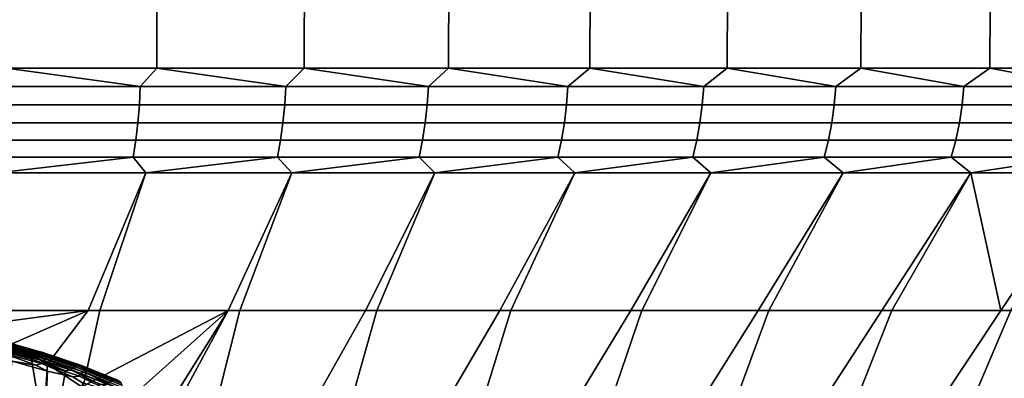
# Model space of a CAD drawing. Header units: metres. Extents: x -109 to 109, y -100 to 58.
# Tile 231 of 256: x 7.33 to 14.94, y -78.81 to -76.03. Entities that reach past the tile are written whole.
import ezdxf

# ---------------------------------------------------------------- set-up
doc = ezdxf.new("R2010")
doc.units = ezdxf.units.M
doc.layers.add('solid_21_062_100_XXX', color=7, linetype='CONTINUOUS')

msp = doc.modelspace()

# ---------------------------------------------------------------- linework, layer by layer
at = {"layer": 'solid_21_062_100_XXX'}
for points in [[(7.256581, -63.901745, -19.4244), (8.42163, -63.901745, -19.039522), (8.384886, -76.406158, -18.936769), (7.224926, -76.406158, -19.319967)], [(8.42163, -63.901745, 28.034384), (7.256581, -63.901745, 28.419262), (7.224926, -76.406158, 28.314829), (8.384885, -76.406158, 27.931631)], [(9.566392, -63.901745, 27.5928), (8.42163, -63.901745, 28.034384), (8.384885, -76.406158, 27.931631), (9.524644, -76.406158, 27.491978)], [(8.42163, -63.901745, -19.039522), (9.566392, -63.901745, -18.597939), (9.524644, -76.406158, -18.497116), (8.384886, -76.406158, -18.936769)], [(9.566392, -63.901745, -18.597939), (10.688107, -63.901745, -18.100718), (10.641455, -76.406158, -18.002069), (9.524644, -76.406158, -18.497116)], [(10.688107, -63.901745, 27.095579), (9.566392, -63.901745, 27.5928), (9.524644, -76.406158, 27.491978), (10.641456, -76.406158, 26.996931)], [(10.688107, -63.901745, -18.100718), (11.784071, -63.901745, -17.549057), (11.732631, -76.406158, -17.452818), (10.641455, -76.406158, -18.002069)], [(11.784071, -63.901745, 26.543919), (10.688107, -63.901745, 27.095579), (10.641456, -76.406158, 26.996931), (11.732631, -76.406158, 26.44768)], [(11.784071, -63.901745, -17.549057), (12.851647, -63.901745, -16.944284), (12.795547, -76.406158, -16.850683), (11.732631, -76.406158, -17.452818)], [(12.851647, -63.901745, 25.939146), (11.784071, -63.901745, 26.543919), (11.732631, -76.406158, 26.44768), (12.795546, -76.406158, 25.845547)], [(13.888263, -63.901745, 25.282717), (12.851647, -63.901745, 25.939146), (12.795546, -76.406158, 25.845547), (13.827642, -76.406158, 25.19198)], [(12.851647, -63.901745, -16.944284), (13.888263, -63.901745, -16.287855), (13.827642, -76.406158, -16.197117), (12.795547, -76.406158, -16.850683)], [(13.888263, -63.901745, -16.287855), (14.89142, -63.901745, -15.581353), (14.826423, -76.406158, -15.493698), (13.827642, -76.406158, -16.197117)], [(14.89142, -63.901745, 24.576216), (13.888263, -63.901745, 25.282717), (13.827642, -76.406158, 25.19198), (14.826425, -76.406158, 24.488558)], [(14.89142, -63.901745, -15.581353), (15.858703, -63.901745, -14.82648), (15.789477, -76.406158, -14.742124), (14.826423, -76.406158, -15.493698)], [(15.858703, -63.901745, 23.821341), (14.89142, -63.901745, 24.576216), (14.826425, -76.406158, 24.488558), (15.789481, -76.406158, 23.736982)], [(7.114638, -76.548645, -19.344763), (7.224926, -76.406158, -19.319967), (8.258226, -76.548645, -18.973188)], [(8.258226, -76.548645, 27.96805), (7.224926, -76.406158, 28.314829), (7.114638, -76.548645, 28.339624)], [(8.258226, -76.548645, -18.973188), (7.224926, -76.406158, -19.319967), (8.384886, -76.406158, -18.936769)], [(8.258226, -76.548645, 27.96805), (8.384885, -76.406158, 27.931631), (7.224926, -76.406158, 28.314829)], [(8.258226, -76.548645, -18.973188), (8.384886, -76.406158, -18.936769), (9.382528, -76.548645, -18.546797)], [(9.382528, -76.548645, 27.541658), (8.384885, -76.406158, 27.931631), (8.258226, -76.548645, 27.96805)], [(9.382528, -76.548645, 27.541658), (9.524644, -76.406158, 27.491978), (8.384885, -76.406158, 27.931631)], [(9.382528, -76.548645, -18.546797), (8.384886, -76.406158, -18.936769), (9.524644, -76.406158, -18.497116)], [(9.382528, -76.548645, -18.546797), (9.524644, -76.406158, -18.497116), (10.484916, -76.548645, -18.066586)], [(10.484916, -76.548645, 27.061447), (9.524644, -76.406158, 27.491978), (9.382528, -76.548645, 27.541658)], [(10.484916, -76.548645, -18.066586), (9.524644, -76.406158, -18.497116), (10.641455, -76.406158, -18.002069)], [(10.484916, -76.548645, 27.061447), (10.641456, -76.406158, 26.996931), (9.524644, -76.406158, 27.491978)], [(10.484916, -76.548645, -18.066586), (10.641455, -76.406158, -18.002069), (11.562816, -76.548645, -17.533674)], [(11.562816, -76.548645, 26.528536), (10.641456, -76.406158, 26.996931), (10.484916, -76.548645, 27.061447)], [(11.562816, -76.548645, -17.533674), (10.641455, -76.406158, -18.002069), (11.732631, -76.406158, -17.452818)], [(11.562816, -76.548645, 26.528536), (11.732631, -76.406158, 26.44768), (10.641456, -76.406158, 26.996931)], [(11.562816, -76.548645, -17.533674), (11.732631, -76.406158, -17.452818), (12.61371, -76.548645, -16.949308)], [(12.61371, -76.548645, 25.94417), (11.732631, -76.406158, 26.44768), (11.562816, -76.548645, 26.528536)], [(12.61371, -76.548645, -16.949308), (11.732631, -76.406158, -17.452818), (12.795547, -76.406158, -16.850683)], [(12.61371, -76.548645, 25.94417), (12.795546, -76.406158, 25.845547), (11.732631, -76.406158, 26.44768)], [(12.61371, -76.548645, -16.949308), (12.795547, -76.406158, -16.850683), (13.635144, -76.548645, -16.314852)], [(13.635144, -76.548645, 25.309713), (12.795546, -76.406158, 25.845547), (12.61371, -76.548645, 25.94417)], [(13.635144, -76.548645, 25.309713), (13.827642, -76.406158, 25.19198), (12.795546, -76.406158, 25.845547)], [(13.635144, -76.548645, -16.314852), (12.795547, -76.406158, -16.850683), (13.827642, -76.406158, -16.197117)], [(13.635144, -76.548645, -16.314852), (13.827642, -76.406158, -16.197117), (14.624734, -76.548645, -15.631788)], [(14.624734, -76.548645, 24.62665), (13.827642, -76.406158, 25.19198), (13.635144, -76.548645, 25.309713)], [(14.624734, -76.548645, -15.631788), (13.827642, -76.406158, -16.197117), (14.826423, -76.406158, -15.493698)], [(14.624734, -76.548645, 24.62665), (14.826425, -76.406158, 24.488558), (13.827642, -76.406158, 25.19198)], [(14.624734, -76.548645, -15.631788), (14.826423, -76.406158, -15.493698), (15.580166, -76.548645, -14.901711)], [(15.580166, -76.548645, 23.896574), (14.826425, -76.406158, 24.488558), (14.624734, -76.548645, 24.62665)], [(15.580166, -76.548645, -14.901711), (14.826423, -76.406158, -15.493698), (15.789477, -76.406158, -14.742124)], [(15.580166, -76.548645, 23.896574), (15.789481, -76.406158, 23.736982), (14.826425, -76.406158, 24.488558)], [(8.258226, -76.548645, 27.96805), (7.114638, -76.548645, 28.339624), (7.108439, -76.690422, 28.318851), (8.251032, -76.690422, 27.947601)], [(7.114638, -76.548645, -19.344763), (8.258226, -76.548645, -18.973188), (8.251032, -76.690422, -18.95274), (7.108439, -76.690422, -19.32399)], [(9.382528, -76.548645, 27.541658), (8.258226, -76.548645, 27.96805), (8.251032, -76.690422, 27.947601), (9.374353, -76.690422, 27.521582)], [(8.258226, -76.548645, -18.973188), (9.382528, -76.548645, -18.546797), (9.374353, -76.690422, -18.52672), (8.251032, -76.690422, -18.95274)], [(10.484916, -76.548645, 27.061447), (9.382528, -76.548645, 27.541658), (9.374353, -76.690422, 27.521582), (10.47578, -76.690422, 27.041788)], [(9.382528, -76.548645, -18.546797), (10.484916, -76.548645, -18.066586), (10.47578, -76.690422, -18.046926), (9.374353, -76.690422, -18.52672)], [(11.562816, -76.548645, 26.528536), (10.484916, -76.548645, 27.061447), (10.47578, -76.690422, 27.041788), (11.552741, -76.690422, 26.50934)], [(10.484916, -76.548645, -18.066586), (11.562816, -76.548645, -17.533674), (11.552741, -76.690422, -17.514479), (10.47578, -76.690422, -18.046926)], [(12.61371, -76.548645, 25.94417), (11.562816, -76.548645, 26.528536), (11.552741, -76.690422, 26.50934), (12.60272, -76.690422, 25.925484)], [(11.562816, -76.548645, -17.533674), (12.61371, -76.548645, -16.949308), (12.60272, -76.690422, -16.930622), (11.552741, -76.690422, -17.514479)], [(13.635144, -76.548645, 25.309713), (12.61371, -76.548645, 25.94417), (12.60272, -76.690422, 25.925484), (13.623264, -76.690422, 25.29158)], [(12.61371, -76.548645, -16.949308), (13.635144, -76.548645, -16.314852), (13.623264, -76.690422, -16.296719), (12.60272, -76.690422, -16.930622)], [(14.624734, -76.548645, 24.62665), (13.635144, -76.548645, 25.309713), (13.623264, -76.690422, 25.29158), (14.611992, -76.690422, 24.609112)], [(13.635144, -76.548645, -16.314852), (14.624734, -76.548645, -15.631788), (14.611992, -76.690422, -15.61425), (13.623264, -76.690422, -16.296719)], [(15.580166, -76.548645, 23.896574), (14.624734, -76.548645, 24.62665), (14.611992, -76.690422, 24.609112), (15.566591, -76.690422, 23.879671)], [(14.624734, -76.548645, -15.631788), (15.580166, -76.548645, -14.901711), (15.566591, -76.690422, -14.884809), (14.611992, -76.690422, -15.61425)], [(8.251032, -76.690422, 27.947601), (7.108439, -76.690422, 28.318851), (7.098397, -76.829475, 28.285198), (8.239375, -76.829475, 27.914473)], [(7.108439, -76.690422, -19.32399), (8.251032, -76.690422, -18.95274), (8.239375, -76.829475, -18.919611), (7.098397, -76.829475, -19.290337)], [(9.374353, -76.690422, 27.521582), (8.251032, -76.690422, 27.947601), (8.239375, -76.829475, 27.914473), (9.36111, -76.829475, 27.489056)], [(8.251032, -76.690422, -18.95274), (9.374353, -76.690422, -18.52672), (9.36111, -76.829475, -18.494192), (8.239375, -76.829475, -18.919611)], [(10.47578, -76.690422, 27.041788), (9.374353, -76.690422, 27.521582), (9.36111, -76.829475, 27.489056), (10.460981, -76.829475, 27.009939)], [(9.374353, -76.690422, -18.52672), (10.47578, -76.690422, -18.046926), (10.460981, -76.829475, -18.015078), (9.36111, -76.829475, -18.494192)], [(11.552741, -76.690422, 26.50934), (10.47578, -76.690422, 27.041788), (10.460981, -76.829475, 27.009939), (11.536421, -76.829475, 26.478245)], [(10.47578, -76.690422, -18.046926), (11.552741, -76.690422, -17.514479), (11.536421, -76.829475, -17.483381), (10.460981, -76.829475, -18.015078)], [(12.60272, -76.690422, 25.925484), (11.552741, -76.690422, 26.50934), (11.536421, -76.829475, 26.478245), (12.584916, -76.829475, 25.895212)], [(11.552741, -76.690422, -17.514479), (12.60272, -76.690422, -16.930622), (12.584916, -76.829475, -16.900351), (11.536421, -76.829475, -17.483381)], [(13.623264, -76.690422, 25.29158), (12.60272, -76.690422, 25.925484), (12.584916, -76.829475, 25.895212), (13.604019, -76.829475, 25.262205)], [(12.60272, -76.690422, -16.930622), (13.623264, -76.690422, -16.296719), (13.604019, -76.829475, -16.267342), (12.584916, -76.829475, -16.900351)], [(14.611992, -76.690422, 24.609112), (13.623264, -76.690422, 25.29158), (13.604019, -76.829475, 25.262205), (14.591349, -76.829475, 24.5807)], [(13.623264, -76.690422, -16.296719), (14.611992, -76.690422, -15.61425), (14.591349, -76.829475, -15.585838), (13.604019, -76.829475, -16.267342)], [(15.566591, -76.690422, 23.879671), (14.611992, -76.690422, 24.609112), (14.591349, -76.829475, 24.5807), (15.5446, -76.829475, 23.852289)], [(14.611992, -76.690422, -15.61425), (15.566591, -76.690422, -14.884809), (15.5446, -76.829475, -14.857428), (14.591349, -76.829475, -15.585838)], [(8.239375, -76.829475, 27.914473), (7.098397, -76.829475, 28.285198), (7.084603, -76.964546, 28.238974), (8.223364, -76.964546, 27.868967)], [(7.098397, -76.829475, -19.290337), (8.239375, -76.829475, -18.919611), (8.223364, -76.964546, -18.874105), (7.084603, -76.964546, -19.244112)], [(9.36111, -76.829475, 27.489056), (8.239375, -76.829475, 27.914473), (8.223364, -76.964546, 27.868967), (9.342919, -76.964546, 27.444376)], [(8.239375, -76.829475, -18.919611), (9.36111, -76.829475, -18.494192), (9.342919, -76.964546, -18.449514), (8.223364, -76.964546, -18.874105)], [(10.460981, -76.829475, 27.009939), (9.36111, -76.829475, 27.489056), (9.342919, -76.964546, 27.444376), (10.440653, -76.964546, 26.966192)], [(9.36111, -76.829475, -18.494192), (10.460981, -76.829475, -18.015078), (10.440653, -76.964546, -17.971329), (9.342919, -76.964546, -18.449514)], [(11.536421, -76.829475, 26.478245), (10.460981, -76.829475, 27.009939), (10.440653, -76.964546, 26.966192), (11.514003, -76.964546, 26.43553)], [(10.460981, -76.829475, -18.015078), (11.536421, -76.829475, -17.483381), (11.514003, -76.964546, -17.440668), (10.440653, -76.964546, -17.971329)], [(12.584916, -76.829475, 25.895212), (11.536421, -76.829475, 26.478245), (11.514003, -76.964546, 26.43553), (12.56046, -76.964546, 25.85363)], [(11.536421, -76.829475, -17.483381), (12.584916, -76.829475, -16.900351), (12.56046, -76.964546, -16.858768), (11.514003, -76.964546, -17.440668)], [(13.604019, -76.829475, 25.262205), (12.584916, -76.829475, 25.895212), (12.56046, -76.964546, 25.85363), (13.577583, -76.964546, 25.221853)], [(12.584916, -76.829475, -16.900351), (13.604019, -76.829475, -16.267342), (13.577583, -76.964546, -16.226992), (12.56046, -76.964546, -16.858768)], [(14.591349, -76.829475, 24.5807), (13.604019, -76.829475, 25.262205), (13.577583, -76.964546, 25.221853), (14.562994, -76.964546, 24.541674)], [(13.604019, -76.829475, -16.267342), (14.591349, -76.829475, -15.585838), (14.562994, -76.964546, -15.546811), (13.577583, -76.964546, -16.226992)], [(15.5446, -76.829475, 23.852289), (14.591349, -76.829475, 24.5807), (14.562994, -76.964546, 24.541674), (15.514393, -76.964546, 23.814678)], [(14.591349, -76.829475, -15.585838), (15.5446, -76.829475, -14.857428), (15.514393, -76.964546, -14.819817), (14.562994, -76.964546, -15.546811)], [(8.223364, -76.964546, 27.868967), (7.084603, -76.964546, 28.238974), (7.067183, -77.094391, 28.180597), (8.203144, -77.094391, 27.811502)], [(7.084603, -76.964546, -19.244112), (8.223364, -76.964546, -18.874105), (8.203144, -77.094391, -18.816639), (7.067183, -77.094391, -19.185736)], [(9.342919, -76.964546, 27.444376), (8.223364, -76.964546, 27.868967), (8.203144, -77.094391, 27.811502), (9.319946, -77.094391, 27.387955)], [(8.223364, -76.964546, -18.874105), (9.342919, -76.964546, -18.449514), (9.319946, -77.094391, -18.393093), (8.203144, -77.094391, -18.816639)], [(10.440653, -76.964546, 26.966192), (9.342919, -76.964546, 27.444376), (9.319946, -77.094391, 27.387955), (10.414982, -77.094391, 26.910946)], [(9.342919, -76.964546, -18.449514), (10.440653, -76.964546, -17.971329), (10.414982, -77.094391, -17.916084), (9.319946, -77.094391, -18.393093)], [(11.514003, -76.964546, 26.43553), (10.440653, -76.964546, 26.966192), (10.414982, -77.094391, 26.910946), (11.485692, -77.094391, 26.381588)], [(10.440653, -76.964546, -17.971329), (11.514003, -76.964546, -17.440668), (11.485692, -77.094391, -17.386726), (10.414982, -77.094391, -17.916084)], [(12.56046, -76.964546, 25.85363), (11.514003, -76.964546, 26.43553), (11.485692, -77.094391, 26.381588), (12.529577, -77.094391, 25.801121)], [(11.514003, -76.964546, -17.440668), (12.56046, -76.964546, -16.858768), (12.529577, -77.094391, -16.806259), (11.485692, -77.094391, -17.386726)], [(13.577583, -76.964546, 25.221853), (12.56046, -76.964546, 25.85363), (12.529577, -77.094391, 25.801121), (13.544198, -77.094391, 25.170897)], [(12.56046, -76.964546, -16.858768), (13.577583, -76.964546, -16.226992), (13.544198, -77.094391, -16.176035), (12.529577, -77.094391, -16.806259)], [(14.562994, -76.964546, 24.541674), (13.577583, -76.964546, 25.221853), (13.544198, -77.094391, 25.170897), (14.527186, -77.094391, 24.492388)], [(13.577583, -76.964546, -16.226992), (14.562994, -76.964546, -15.546811), (14.527186, -77.094391, -15.497526), (13.544198, -77.094391, -16.176035)], [(15.514393, -76.964546, 23.814678), (14.562994, -76.964546, 24.541674), (14.527186, -77.094391, 24.492388), (15.476246, -77.094391, 23.767181)], [(14.562994, -76.964546, -15.546811), (15.514393, -76.964546, -14.819817), (15.476246, -77.094391, -14.772319), (14.527186, -77.094391, -15.497526)], [(8.203144, -77.094391, 27.811502), (7.067183, -77.094391, 28.180597), (7.153239, -77.217697, 28.078512)], [(7.067183, -77.094391, -19.185736), (8.203144, -77.094391, -18.816639), (7.153239, -77.217697, -19.083651)], [(8.203144, -77.094391, 27.811502), (7.153239, -77.217697, 28.078512), (8.301689, -77.217697, 27.699116)], [(8.203144, -77.094391, -18.816639), (8.301689, -77.217697, -18.704254), (7.153239, -77.217697, -19.083651)], [(9.319946, -77.094391, 27.387955), (8.203144, -77.094391, 27.811502), (8.301689, -77.217697, 27.699116)], [(8.203144, -77.094391, -18.816639), (9.319946, -77.094391, -18.393093), (8.301689, -77.217697, -18.704254)], [(9.319946, -77.094391, 27.387955), (8.301689, -77.217697, 27.699116), (9.430139, -77.217697, 27.263824)], [(9.319946, -77.094391, -18.393093), (9.430139, -77.217697, -18.268963), (8.301689, -77.217697, -18.704254)], [(10.414982, -77.094391, 26.910946), (9.319946, -77.094391, 27.387955), (9.430139, -77.217697, 27.263824)], [(9.319946, -77.094391, -18.393093), (10.414982, -77.094391, -17.916084), (9.430139, -77.217697, -18.268963)], [(10.414982, -77.094391, 26.910946), (9.430139, -77.217697, 27.263824), (10.535869, -77.217697, 26.773689)], [(10.414982, -77.094391, -17.916084), (10.535868, -77.217697, -17.778828), (9.430139, -77.217697, -18.268963)], [(11.485692, -77.094391, 26.381588), (10.414982, -77.094391, 26.910946), (10.535869, -77.217697, 26.773689)], [(10.414982, -77.094391, -17.916084), (11.485692, -77.094391, -17.386726), (10.535868, -77.217697, -17.778828)], [(11.485692, -77.094391, -17.386726), (11.616218, -77.217697, -17.235027), (10.535868, -77.217697, -17.778828)], [(11.485692, -77.094391, 26.381588), (10.535869, -77.217697, 26.773689), (11.616218, -77.217697, 26.229889)], [(12.529577, -77.094391, 25.801121), (11.485692, -77.094391, 26.381588), (11.616218, -77.217697, 26.229889)], [(11.485692, -77.094391, -17.386726), (12.529577, -77.094391, -16.806259), (11.616218, -77.217697, -17.235027)], [(12.529577, -77.094391, 25.801121), (11.616218, -77.217697, 26.229889), (12.668588, -77.217697, 25.63373)], [(12.529577, -77.094391, -16.806259), (12.668589, -77.217697, -16.638866), (11.616218, -77.217697, -17.235027)], [(13.544198, -77.094391, 25.170897), (12.529577, -77.094391, 25.801121), (12.668588, -77.217697, 25.63373)], [(12.529577, -77.094391, -16.806259), (13.544198, -77.094391, -16.176035), (12.668589, -77.217697, -16.638866)], [(13.544198, -77.094391, 25.170897), (12.668588, -77.217697, 25.63373), (13.690443, -77.217697, 24.986647)], [(13.544198, -77.094391, -16.176035), (13.690443, -77.217697, -15.991785), (12.668589, -77.217697, -16.638866)], [(14.527186, -77.094391, 24.492388), (13.544198, -77.094391, 25.170897), (13.690443, -77.217697, 24.986647)], [(13.544198, -77.094391, -16.176035), (14.527186, -77.094391, -15.497526), (13.690443, -77.217697, -15.991785)], [(14.527186, -77.094391, 24.492388), (13.690443, -77.217697, 24.986647), (14.679316, -77.217697, 24.290205)], [(14.527186, -77.094391, -15.497526), (14.679313, -77.217697, -15.295345), (13.690443, -77.217697, -15.991785)], [(15.476246, -77.094391, 23.767181), (14.527186, -77.094391, 24.492388), (14.679316, -77.217697, 24.290205)], [(14.527186, -77.094391, -15.497526), (15.476246, -77.094391, -14.772319), (14.679313, -77.217697, -15.295345)], [(15.476246, -77.094391, -14.772319), (15.632812, -77.217697, -14.551228), (14.911538, -78.282303, -14.189942), (14.679313, -77.217697, -15.295345)], [(15.476246, -77.094391, 23.767181), (14.679316, -77.217697, 24.290205), (15.632817, -77.217697, 23.546085)], [(6.752326, -78.28157, -18.437338), (7.153239, -77.217697, -19.083651), (8.301689, -77.217697, -18.704254), (7.853942, -78.282303, -18.083258)], [(6.84479, -78.282303, 27.404215), (7.944899, -78.282303, 27.046276), (8.301689, -77.217697, 27.699116), (7.153239, -77.217697, 28.078512)], [(7.853942, -78.282303, -18.083258), (8.301689, -77.217697, -18.704254), (9.430139, -77.217697, -18.268963), (8.937096, -78.282303, -17.676884)], [(7.944899, -78.282303, 27.046276), (9.026405, -78.282303, 26.63554), (9.430139, -77.217697, 27.263824), (8.301689, -77.217697, 27.699116)], [(8.937096, -78.282303, -17.676884), (9.430139, -77.217697, -18.268963), (10.535868, -77.217697, -17.778828), (9.999322, -78.282303, -17.218588)], [(9.026405, -78.282303, 26.63554), (10.086776, -78.282303, 26.172966), (10.535869, -77.217697, 26.773689), (9.430139, -77.217697, 27.263824)], [(9.999322, -78.282303, -17.218588), (10.535868, -77.217697, -17.778828), (11.616218, -77.217697, -17.235027), (11.038134, -78.282303, -16.709442)], [(10.086776, -78.282303, 26.172966), (11.123528, -78.282303, 25.659637), (11.616218, -77.217697, 26.229889), (10.535869, -77.217697, 26.773689)], [(11.038134, -78.282303, -16.709442), (11.616218, -77.217697, -17.235027), (12.668589, -77.217697, -16.638866), (12.0511, -78.282303, -16.15064)], [(11.123528, -78.282303, 25.659637), (12.134233, -78.282303, 25.096758), (12.668588, -77.217697, 25.63373), (11.616218, -77.217697, 26.229889)], [(12.0511, -78.282303, -16.15064), (12.668589, -77.217697, -16.638866), (13.690443, -77.217697, -15.991785), (13.035849, -78.282303, -15.54349)], [(12.134233, -78.282303, 25.096758), (13.116526, -78.282303, 24.485643), (13.690443, -77.217697, 24.986647), (12.668588, -77.217697, 25.63373)], [(13.035849, -78.282303, -15.54349), (13.690443, -77.217697, -15.991785), (14.679313, -77.217697, -15.295345), (13.990072, -78.282303, -14.889414)], [(13.116526, -78.282303, 24.485643), (14.068105, -78.282303, 23.827726), (14.679316, -77.217697, 24.290205), (13.690443, -77.217697, 24.986647)], [(14.911538, -78.282303, -14.189942), (13.990072, -78.282303, -14.889414), (14.679313, -77.217697, -15.295345)], [(14.068105, -78.282303, 23.827726), (14.986744, -78.282303, 23.124546), (15.632817, -77.217697, 23.546085), (14.679316, -77.217697, 24.290205)], [(15.798087, -78.282303, -13.446713), (14.911538, -78.282303, -14.189942), (15.632812, -77.217697, -14.551228)], [(7.715283, -79.327026, 26.288355), (7.944899, -78.282303, 27.046276), (6.84479, -78.282303, 27.404215), (6.647277, -79.327026, 26.637524)], [(6.999696, -78.395676, -18.276342), (6.752326, -78.28157, -18.437338), (7.853942, -78.282303, -18.083258)], [(7.272261, -78.537758, -18.081131), (6.999696, -78.395676, -18.276342), (7.853942, -78.282303, -18.083258)], [(7.541533, -78.696381, -17.868021), (7.272261, -78.537758, -18.081131), (7.853942, -78.282303, -18.083258)], [(7.541533, -78.696381, -17.868021), (7.853942, -78.282303, -18.083258), (8.937096, -78.282303, -17.676884), (7.806362, -78.871895, -17.636391)], [(8.76506, -79.327026, 25.887703), (9.026405, -78.282303, 26.63554), (7.944899, -78.282303, 27.046276), (7.715283, -79.327026, 26.288355)], [(8.06499, -79.064194, -17.386145), (7.806362, -78.871895, -17.636391), (8.937096, -78.282303, -17.676884)], [(8.316337, -79.273598, -17.116554), (8.06499, -79.064194, -17.386145), (8.937096, -78.282303, -17.676884)], [(8.374252, -79.325348, -17.05027), (8.316337, -79.273598, -17.116554), (8.937096, -78.282303, -17.676884)], [(8.374252, -79.325348, -17.05027), (8.937096, -78.282303, -17.676884), (9.999322, -78.282303, -17.218588), (9.411178, -79.327026, -16.616539)], [(9.794128, -79.327026, 25.43651), (10.086776, -78.282303, 26.172966), (9.026405, -78.282303, 26.63554), (8.76506, -79.327026, 25.887703)], [(9.411178, -79.327026, -16.616539), (9.999322, -78.282303, -17.218588), (11.038134, -78.282303, -16.709442), (10.426056, -79.327026, -16.134277)], [(10.800056, -79.327026, 24.935846), (11.123528, -78.282303, 25.659637), (10.086776, -78.282303, 26.172966), (9.794128, -79.327026, 25.43651)], [(10.426056, -79.327026, -16.134277), (11.038134, -78.282303, -16.709442), (12.0511, -78.282303, -16.15064), (11.4163, -79.327026, -15.603268)], [(11.780466, -79.327026, 24.38689), (12.134233, -78.282303, 25.096758), (11.123528, -78.282303, 25.659637), (10.800056, -79.327026, 24.935846)], [(11.4163, -79.327026, -15.603268), (12.0511, -78.282303, -16.15064), (13.035849, -78.282303, -15.54349), (12.379572, -79.327026, -15.024767)], [(12.733042, -79.327026, 23.790943), (13.116526, -78.282303, 24.485643), (12.134233, -78.282303, 25.096758), (11.780466, -79.327026, 24.38689)], [(12.379572, -79.327026, -15.024767), (13.035849, -78.282303, -15.54349), (13.990072, -78.282303, -14.889414), (13.313594, -79.327026, -14.400141)], [(13.655535, -79.327026, 23.149412), (14.068105, -78.282303, 23.827726), (13.116526, -78.282303, 24.485643), (12.733042, -79.327026, 23.790943)], [(13.313594, -79.327026, -14.400141), (13.990072, -78.282303, -14.889414), (14.911538, -78.282303, -14.189942), (14.21616, -79.327026, -13.730865)], [(14.545762, -79.327026, 22.46381), (14.986744, -78.282303, 23.124546), (14.068105, -78.282303, 23.827726), (13.655535, -79.327026, 23.149412)], [(14.21616, -79.327026, -13.730865), (14.911538, -78.282303, -14.189942), (15.798087, -78.282303, -13.446713), (15.085137, -79.327026, -13.018522)], [(15.401624, -79.327026, 21.73576), (15.870291, -78.282303, 22.377748), (14.986744, -78.282303, 23.124546), (14.545762, -79.327026, 22.46381)], [(7.12571, -78.557602, -19.021044), (7.42932, -78.641594, -18.863718), (7.442412, -78.626472, -18.879065), (7.13737, -78.542084, -19.037132)], [(7.13737, -78.542084, -19.037132), (7.442412, -78.626472, -18.879065), (7.45583, -78.614761, -18.896908), (7.149394, -78.529984, -19.055698)], [(7.149394, -78.529984, -19.055698), (7.45583, -78.614761, -18.896908), (7.469194, -78.606781, -18.916744), (7.16144, -78.521645, -19.076216)], [(7.16144, -78.521645, -19.076216), (7.469194, -78.606781, -18.916744), (7.482128, -78.602776, -18.938011), (7.173171, -78.517303, -19.098106)], [(7.173171, -78.517303, -19.098106), (7.482128, -78.602776, -18.938011), (7.494264, -78.602844, -18.96011), (7.184253, -78.517082, -19.120752)], [(7.184253, -78.517082, -19.120752), (7.494264, -78.602844, -18.96011), (7.505261, -78.606995, -18.982414), (7.194374, -78.520988, -19.143511)], [(7.188714, -79.649323, -18.142456), (7.272261, -78.537758, -18.081131), (7.541533, -78.696381, -17.868021), (7.467425, -79.798065, -17.928213)], [(7.194374, -78.520988, -19.143511), (7.505261, -78.606995, -18.982414), (7.514808, -78.615097, -19.004297), (7.203248, -78.528908, -19.165741)], [(7.203248, -78.528908, -19.165741), (7.514808, -78.615097, -19.004297), (7.522635, -78.62693, -19.025137), (7.210624, -78.540619, -19.186815)], [(7.210624, -78.540619, -19.186815), (7.522635, -78.62693, -19.025137), (7.528522, -78.642166, -19.044346), (7.216294, -78.555794, -19.206137)], [(7.416639, -78.659271, -18.851717), (7.150921, -78.584824, -18.990381), (6.801199, -79.471931, -18.406078), (7.551107, -79.473671, -18.168478)], [(7.42932, -78.641594, -18.863718), (7.12571, -78.557602, -19.021044), (7.150921, -78.584824, -18.990381), (7.416639, -78.659271, -18.851717)], [(7.190483, -78.609756, -19.263597), (7.451034, -78.70356, -19.137939), (7.267077, -78.674957, -19.234518), (7.153836, -78.625526, -19.287617)], [(7.496836, -78.669769, -19.095991), (7.495522, -78.692101, -19.107649), (7.190483, -78.609756, -19.263597), (7.191191, -78.587227, -19.252287)], [(7.190483, -78.609756, -19.263597), (7.495522, -78.692101, -19.107649), (7.451034, -78.70356, -19.137939)], [(7.220098, -78.573997, -19.223162), (7.496836, -78.669769, -19.095991), (7.191191, -78.587227, -19.252287)], [(7.216294, -78.555794, -19.206137), (7.528522, -78.642166, -19.044346), (7.532301, -78.660362, -19.061382), (7.220098, -78.573997, -19.223162)], [(7.220098, -78.573997, -19.223162), (7.532301, -78.660362, -19.061382), (7.496836, -78.669769, -19.095991)], [(7.42932, -78.641594, -18.863718), (7.721265, -78.740364, -18.69364), (7.735681, -78.725685, -18.708218), (7.442412, -78.626472, -18.879065)], [(7.442412, -78.626472, -18.879065), (7.735681, -78.725685, -18.708218), (7.750388, -78.714409, -18.725309), (7.45583, -78.614761, -18.896908)], [(7.45583, -78.614761, -18.896908), (7.750388, -78.714409, -18.725309), (7.764972, -78.706848, -18.744434), (7.469194, -78.606781, -18.916744)], [(7.469194, -78.606781, -18.916744), (7.764972, -78.706848, -18.744434), (7.779021, -78.703217, -18.765053), (7.482128, -78.602776, -18.938011)], [(7.482128, -78.602776, -18.938011), (7.779021, -78.703217, -18.765053), (7.792138, -78.703613, -18.786581), (7.494264, -78.602844, -18.96011)], [(7.494264, -78.602844, -18.96011), (7.792138, -78.703613, -18.786581), (7.803951, -78.708038, -18.808411), (7.505261, -78.606995, -18.982414)], [(7.505261, -78.606995, -18.982414), (7.803951, -78.708038, -18.808411), (7.814128, -78.716354, -18.829926), (7.514808, -78.615097, -19.004297)], [(7.514808, -78.615097, -19.004297), (7.814128, -78.716354, -18.829926), (7.822381, -78.728333, -18.850517), (7.522635, -78.62693, -19.025137)], [(7.522635, -78.62693, -19.025137), (7.822381, -78.728333, -18.850517), (7.828477, -78.743637, -18.869606), (7.528522, -78.642166, -19.044346)], [(7.540905, -78.750809, -19.090788), (7.449318, -80.560799, -19.153477), (7.058147, -80.55864, -19.347805), (7.267077, -78.674957, -19.234518)], [(7.451034, -78.70356, -19.137939), (7.540905, -78.750809, -19.090788), (7.267077, -78.674957, -19.234518)], [(7.42932, -78.641594, -18.863718), (7.416639, -78.659271, -18.851717), (7.680438, -78.747719, -18.69887)], [(7.680438, -78.747719, -18.69887), (7.416639, -78.659271, -18.851717), (7.551107, -79.473671, -18.168478)], [(7.42932, -78.641594, -18.863718), (7.680438, -78.747719, -18.69887), (7.721265, -78.740364, -18.69364)], [(7.495522, -78.692101, -19.107649), (7.737569, -78.79541, -18.976351), (7.540905, -78.750809, -19.090788), (7.451034, -78.70356, -19.137939)], [(7.467425, -79.798065, -17.928213), (7.541533, -78.696381, -17.868021), (7.806362, -78.871895, -17.636391), (7.74064, -79.963036, -17.695475)], [(7.79095, -78.766823, -18.927219), (7.789087, -78.788925, -18.93924), (7.495522, -78.692101, -19.107649), (7.496836, -78.669769, -19.095991)], [(7.495522, -78.692101, -19.107649), (7.789087, -78.788925, -18.93924), (7.737569, -78.79541, -18.976351)], [(7.532301, -78.660362, -19.061382), (7.79095, -78.766823, -18.927219), (7.496836, -78.669769, -19.095991)], [(7.528522, -78.642166, -19.044346), (7.828477, -78.743637, -18.869606), (7.832243, -78.761826, -18.88665), (7.532301, -78.660362, -19.061382)], [(7.532301, -78.660362, -19.061382), (7.832243, -78.761826, -18.88665), (7.79095, -78.766823, -18.927219)], [(7.737569, -78.79541, -18.976351), (7.812576, -78.840813, -18.932419), (7.449318, -80.560799, -19.153477), (7.540905, -78.750809, -19.090788)], [(7.721265, -78.740364, -18.69364), (7.680438, -78.747719, -18.69887), (7.551107, -79.473671, -18.168478), (7.941653, -78.850609, -18.531357)], [(7.721265, -78.740364, -18.69364), (8.000778, -78.852798, -18.511898), (8.016404, -78.838608, -18.525688), (7.735681, -78.725685, -18.708218)], [(7.721265, -78.740364, -18.69364), (7.941653, -78.850609, -18.531357), (8.000778, -78.852798, -18.511898)], [(7.735681, -78.725685, -18.708218), (8.016404, -78.838608, -18.525688), (8.032293, -78.827805, -18.542013), (7.750388, -78.714409, -18.725309)], [(7.750388, -78.714409, -18.725309), (8.032293, -78.827805, -18.542013), (8.047997, -78.820694, -18.560411), (7.764972, -78.706848, -18.744434)], [(7.764972, -78.706848, -18.744434), (8.047997, -78.820694, -18.560411), (8.063071, -78.817474, -18.580364), (7.779021, -78.703217, -18.765053)], [(7.779021, -78.703217, -18.765053), (8.063071, -78.817474, -18.580364), (8.07709, -78.818237, -18.601305), (7.792138, -78.703613, -18.786581)], [(8.072737, -78.877296, -18.747053), (8.070385, -78.899162, -18.759439), (7.789087, -78.788925, -18.93924), (7.79095, -78.766823, -18.927219)], [(7.832243, -78.761826, -18.88665), (8.072737, -78.877296, -18.747053), (7.79095, -78.766823, -18.927219)], [(7.792138, -78.703613, -18.786581), (8.07709, -78.818237, -18.601305), (8.089659, -78.82296, -18.622644), (7.803951, -78.708038, -18.808411)], [(7.803951, -78.708038, -18.808411), (8.089659, -78.82296, -18.622644), (8.100421, -78.831512, -18.64378), (7.814128, -78.716354, -18.829926)], [(7.814128, -78.716354, -18.829926), (8.100421, -78.831512, -18.64378), (8.109074, -78.843651, -18.664112), (7.822381, -78.728333, -18.850517)], [(7.822381, -78.728333, -18.850517), (8.109074, -78.843651, -18.664112), (8.115371, -78.859039, -18.683067), (7.828477, -78.743637, -18.869606)], [(7.828477, -78.743637, -18.869606), (8.115371, -78.859039, -18.683067), (8.119136, -78.877228, -18.700113), (7.832243, -78.761826, -18.88665)], [(7.832243, -78.761826, -18.88665), (8.119136, -78.877228, -18.700113), (8.072737, -78.877296, -18.747053)], [(7.789087, -78.788925, -18.93924), (8.012658, -78.900093, -18.803837), (7.812576, -78.840813, -18.932419), (7.737569, -78.79541, -18.976351)], [(7.789087, -78.788925, -18.93924), (8.070385, -78.899162, -18.759439), (8.012658, -78.900093, -18.803837)]]:
    msp.add_3dface(points, dxfattribs=at)

doc.saveas('drawing.dxf')
